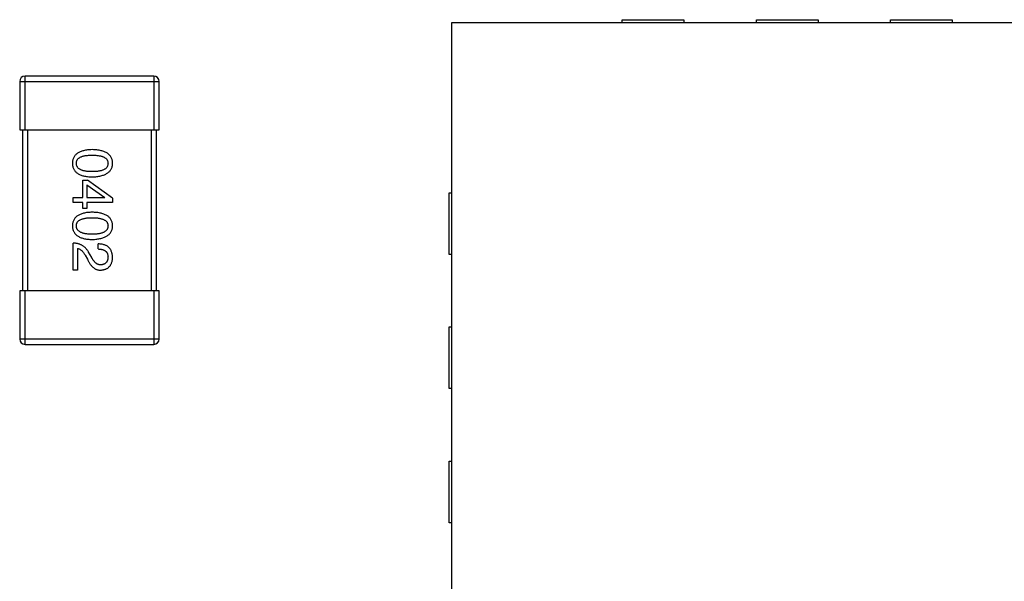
# Model space of a CAD drawing. Header units: millimetres. Extents: x 573 to 698, y 194 to 280.
# Tile 18 of 33: x 632.65 to 636.32, y 259.97 to 262.07. Entities that reach past the tile are written whole.
import ezdxf

# ---------------------------------------------------------------- set-up
doc = ezdxf.new("R2010")
doc.units = ezdxf.units.MM
doc.header["$LTSCALE"] = 30.734
doc.layers.get('0').update_dxf_attribs({"linetype": 'CONTINUOUS'})

msp = doc.modelspace()

# ---------------------------------------------------------------- linework, layer by layer
at = {"color": 7, "linetype": 'Continuous'}
for p, q in [((634.8961, 262.0558), (634.8961, 262.0658)), ((634.8961, 262.0658), (635.1261, 262.0658)), ((635.1261, 262.0658), (635.1261, 262.0558)), ((635.3961, 262.0558), (635.3961, 262.0658)), ((635.3961, 262.0658), (635.6261, 262.0658)), ((635.6261, 262.0658), (635.6261, 262.0558)), ((635.8961, 262.0558), (635.8961, 262.0658)), ((635.8961, 262.0658), (636.1261, 262.0658)), ((636.1261, 262.0658), (636.1261, 262.0558)), ((634.2611, 258.0558), (634.2611, 262.0558)), ((634.2611, 262.0558), (638.2611, 262.0558)), ((632.6711, 261.6556), (632.6711, 261.8556)), ((633.1511, 261.8556), (632.6711, 261.8556)), ((633.1511, 261.8556), (633.1511, 261.6556)), ((632.6511, 261.8356), (632.6511, 261.6556)), ((632.6511, 261.8356), (633.1711, 261.8356)), ((633.1711, 261.6556), (633.1711, 261.8356)), ((632.6511, 261.6556), (633.1711, 261.6556)), ((632.6611, 261.6556), (632.6611, 261.0556)), ((632.6811, 261.0556), (632.6811, 261.6556)), ((633.1411, 261.6556), (633.1411, 261.0556)), ((633.1611, 261.0556), (633.1611, 261.6556)), ((632.8859, 261.4025), (632.8859, 261.4673)), ((632.8859, 261.4673), (632.904, 261.4673)), ((632.9015, 261.4501), (632.9015, 261.4025)), ((632.9015, 261.4501), (632.9687, 261.4033)), ((632.9974, 261.4001), (632.904, 261.4673)), ((634.2511, 261.1908), (634.2511, 261.4208)), ((634.2511, 261.4208), (634.2611, 261.4208)), ((632.8499, 261.3845), (632.8499, 261.4025)), ((632.8499, 261.4025), (632.8859, 261.4025)), ((632.8859, 261.3845), (632.8499, 261.3845)), ((632.8859, 261.3624), (632.8859, 261.3845)), ((632.9015, 261.4025), (632.9687, 261.4025)), ((632.9015, 261.3845), (632.9015, 261.3624)), ((632.9974, 261.3845), (632.9015, 261.3845)), ((632.9687, 261.4025), (632.9687, 261.4033)), ((632.9974, 261.4001), (632.9974, 261.3845)), ((632.9015, 261.3624), (632.8859, 261.3624)), ((632.8499, 261.1325), (632.8499, 261.2333)), ((632.9441, 261.2112), (632.9441, 261.23)), ((632.8671, 261.2128), (632.8671, 261.1325)), ((632.8949, 261.1882), (632.904, 261.1727)), ((632.9195, 261.1792), (632.9081, 261.1989)), ((634.2611, 261.1908), (634.2511, 261.1908)), ((632.8671, 261.1325), (632.8499, 261.1325)), ((632.6511, 261.0556), (632.6511, 260.8756)), ((633.1711, 261.0556), (632.6511, 261.0556)), ((632.6711, 260.8556), (632.6711, 261.0556)), ((633.1511, 261.0556), (633.1511, 260.8556)), ((633.1711, 260.8756), (633.1711, 261.0556)), ((634.2511, 260.6908), (634.2511, 260.9208)), ((634.2511, 260.9208), (634.2611, 260.9208)), ((633.1711, 260.8756), (632.6511, 260.8756)), ((632.6711, 260.8556), (633.1511, 260.8556)), ((634.2611, 260.6908), (634.2511, 260.6908)), ((634.2511, 260.1908), (634.2511, 260.4208)), ((634.2511, 260.4208), (634.2611, 260.4208)), ((634.2611, 260.1908), (634.2511, 260.1908))]:
    msp.add_line(p, q, dxfattribs=at)
for centre, start, end in [((632.6711, 261.8356), 90, 180), ((633.1511, 261.8356), 0, 90), ((632.6711, 260.8756), 180, 270), ((633.1511, 260.8756), 270, 0)]:
    msp.add_arc(centre, 0.02, start, end, dxfattribs=at)
for points, knots in [([(632.9212, 261.5814), (632.9182, 261.5813), (632.9125, 261.5811), (632.9042, 261.5803), (632.8965, 261.5792), (632.8893, 261.5777), (632.8827, 261.5759), (632.8767, 261.5736), (632.8712, 261.571), (632.8663, 261.568), (632.8619, 261.5646), (632.8581, 261.5609), (632.8549, 261.5567), (632.8522, 261.5522), (632.8501, 261.5473), (632.8486, 261.5421), (632.8477, 261.5364), (632.8475, 261.5326), (632.8474, 261.5306)], [0, 0, 0, 0, 0.087693, 0.170223, 0.247496, 0.319826, 0.387768, 0.451403, 0.511459, 0.568358, 0.622671, 0.675251, 0.726739, 0.778422, 0.830759, 0.884394, 0.940865, 1, 1, 1, 1]), ([(632.8622, 261.5306), (632.8622, 261.5318), (632.8623, 261.5342), (632.863, 261.5377), (632.8641, 261.5409), (632.8658, 261.5439), (632.8679, 261.5467), (632.8704, 261.5492), (632.8735, 261.5514), (632.877, 261.5534), (632.8809, 261.5552), (632.8853, 261.5568), (632.8902, 261.558), (632.8955, 261.5591), (632.9013, 261.5599), (632.9075, 261.5605), (632.9142, 261.5608), (632.9188, 261.5609), (632.9212, 261.5609)], [0, 0, 0, 0, 0.049766, 0.097012, 0.143225, 0.188786, 0.235079, 0.282962, 0.333687, 0.387747, 0.445963, 0.508657, 0.576545, 0.649868, 0.72822, 0.812712, 0.903543, 1, 1, 1, 1]), ([(632.9974, 261.5306), (632.9973, 261.5326), (632.9971, 261.5365), (632.9962, 261.5421), (632.9946, 261.5473), (632.9924, 261.5522), (632.9897, 261.5568), (632.9863, 261.5609), (632.9824, 261.5646), (632.9779, 261.568), (632.9728, 261.571), (632.9671, 261.5736), (632.9609, 261.5759), (632.9541, 261.5777), (632.9467, 261.5792), (632.9387, 261.5803), (632.9301, 261.5811), (632.9242, 261.5813), (632.9212, 261.5814)], [0, 0, 0, 0, 0.057911, 0.113262, 0.165956, 0.217443, 0.268511, 0.319665, 0.372, 0.426129, 0.483365, 0.543779, 0.607756, 0.676562, 0.749704, 0.827713, 0.911177, 1, 1, 1, 1]), ([(632.9212, 261.5609), (632.9236, 261.5609), (632.9282, 261.5608), (632.9349, 261.5605), (632.9411, 261.5599), (632.9469, 261.5591), (632.9522, 261.558), (632.957, 261.5568), (632.9614, 261.5552), (632.9654, 261.5534), (632.9689, 261.5514), (632.9719, 261.5492), (632.9745, 261.5467), (632.9766, 261.5439), (632.9782, 261.5409), (632.9794, 261.5377), (632.98, 261.5342), (632.9801, 261.5318), (632.9802, 261.5306)], [0, 0, 0, 0, 0.096452, 0.187278, 0.271765, 0.350519, 0.423437, 0.491321, 0.554011, 0.612224, 0.666281, 0.717003, 0.764884, 0.811423, 0.856783, 0.902993, 0.950236, 1, 1, 1, 1]), ([(632.8474, 261.5306), (632.8475, 261.5286), (632.8477, 261.5247), (632.8486, 261.5191), (632.8501, 261.5138), (632.8522, 261.5089), (632.8549, 261.5044), (632.8581, 261.5003), (632.8619, 261.4965), (632.8663, 261.4931), (632.8712, 261.4902), (632.8767, 261.4876), (632.8827, 261.4853), (632.8893, 261.4834), (632.8965, 261.4819), (632.9042, 261.4808), (632.9125, 261.4801), (632.9182, 261.4799), (632.9212, 261.4798)], [0, 0, 0, 0, 0.059134, 0.115603, 0.169236, 0.221572, 0.273254, 0.32474, 0.377319, 0.431815, 0.488555, 0.548609, 0.612242, 0.680182, 0.75251, 0.829782, 0.91231, 1, 1, 1, 1]), ([(632.9212, 261.4994), (632.9188, 261.4995), (632.9143, 261.4995), (632.9077, 261.4999), (632.9015, 261.5005), (632.8958, 261.5013), (632.8905, 261.5024), (632.8857, 261.5037), (632.8813, 261.5053), (632.8774, 261.5071), (632.8739, 261.5092), (632.8708, 261.5115), (632.8682, 261.5141), (632.8661, 261.5169), (632.8644, 261.52), (632.8632, 261.5233), (632.8624, 261.5269), (632.8622, 261.5293), (632.8622, 261.5306)], [0, 0, 0, 0, 0.094834, 0.184067, 0.267029, 0.344713, 0.417334, 0.484367, 0.546941, 0.604717, 0.65953, 0.710539, 0.759381, 0.806382, 0.853027, 0.900623, 0.949121, 1, 1, 1, 1]), ([(632.9212, 261.4798), (632.9242, 261.4799), (632.93, 261.4801), (632.9385, 261.481), (632.9464, 261.4822), (632.9538, 261.4837), (632.9606, 261.4856), (632.9668, 261.4879), (632.9724, 261.4905), (632.9775, 261.4936), (632.982, 261.4969), (632.986, 261.5007), (632.9894, 261.5048), (632.9921, 261.5092), (632.9943, 261.5141), (632.996, 261.5192), (632.9971, 261.5248), (632.9973, 261.5286), (632.9974, 261.5306)], [0, 0, 0, 0, 0.088475, 0.171606, 0.249595, 0.322626, 0.391327, 0.455765, 0.516374, 0.573675, 0.628522, 0.681161, 0.732559, 0.783563, 0.83504, 0.887639, 0.942585, 1, 1, 1, 1]), ([(632.9802, 261.5306), (632.9801, 261.5293), (632.98, 261.5269), (632.9794, 261.5233), (632.9782, 261.52), (632.9766, 261.5169), (632.9745, 261.5141), (632.9719, 261.5115), (632.9689, 261.5092), (632.9654, 261.5071), (632.9614, 261.5053), (632.957, 261.5037), (632.9522, 261.5024), (632.9469, 261.5013), (632.9411, 261.5005), (632.9349, 261.4999), (632.9282, 261.4995), (632.9236, 261.4995), (632.9212, 261.4994)], [0, 0, 0, 0, 0.050604, 0.098688, 0.145699, 0.191791, 0.238625, 0.286717, 0.337546, 0.391814, 0.449755, 0.512106, 0.579685, 0.652048, 0.730262, 0.814146, 0.904281, 1, 1, 1, 1]), ([(632.9212, 261.3482), (632.9182, 261.3481), (632.9125, 261.3479), (632.9042, 261.3472), (632.8965, 261.3461), (632.8893, 261.3446), (632.8827, 261.3427), (632.8767, 261.3404), (632.8712, 261.3379), (632.8663, 261.3348), (632.8619, 261.3315), (632.8581, 261.3277), (632.8549, 261.3236), (632.8522, 261.3191), (632.8501, 261.3142), (632.8486, 261.3089), (632.8477, 261.3033), (632.8475, 261.2994), (632.8474, 261.2974)], [0, 0, 0, 0, 0.087693, 0.170223, 0.247496, 0.319826, 0.387768, 0.451403, 0.511459, 0.568358, 0.622671, 0.675251, 0.726739, 0.778422, 0.830759, 0.884394, 0.940865, 1, 1, 1, 1]), ([(632.9974, 261.2974), (632.9973, 261.2994), (632.9971, 261.3033), (632.9962, 261.3089), (632.9946, 261.3142), (632.9924, 261.3191), (632.9897, 261.3236), (632.9863, 261.3277), (632.9824, 261.3315), (632.9779, 261.3348), (632.9728, 261.3379), (632.9671, 261.3404), (632.9609, 261.3427), (632.9541, 261.3446), (632.9467, 261.3461), (632.9387, 261.3472), (632.9301, 261.3479), (632.9242, 261.3481), (632.9212, 261.3482)], [0, 0, 0, 0, 0.057911, 0.113262, 0.165956, 0.217443, 0.268511, 0.319665, 0.372, 0.426129, 0.483365, 0.543779, 0.607756, 0.676562, 0.749704, 0.827713, 0.911177, 1, 1, 1, 1]), ([(632.8474, 261.2974), (632.8475, 261.2954), (632.8477, 261.2916), (632.8486, 261.2859), (632.8501, 261.2807), (632.8522, 261.2758), (632.8549, 261.2713), (632.8581, 261.2671), (632.8619, 261.2634), (632.8663, 261.26), (632.8712, 261.257), (632.8767, 261.2544), (632.8827, 261.2522), (632.8893, 261.2503), (632.8965, 261.2488), (632.9042, 261.2477), (632.9125, 261.2469), (632.9182, 261.2467), (632.9212, 261.2466)], [0, 0, 0, 0, 0.059134, 0.115603, 0.169236, 0.221572, 0.273254, 0.32474, 0.377319, 0.431815, 0.488555, 0.548609, 0.612242, 0.680182, 0.75251, 0.829782, 0.91231, 1, 1, 1, 1]), ([(632.8622, 261.2974), (632.8622, 261.2987), (632.8623, 261.301), (632.863, 261.3045), (632.8641, 261.3078), (632.8658, 261.3107), (632.8679, 261.3135), (632.8704, 261.316), (632.8735, 261.3183), (632.877, 261.3203), (632.8809, 261.3221), (632.8853, 261.3236), (632.8902, 261.3248), (632.8955, 261.326), (632.9013, 261.3268), (632.9075, 261.3273), (632.9142, 261.3277), (632.9188, 261.3277), (632.9212, 261.3278)], [0, 0, 0, 0, 0.049766, 0.097012, 0.143225, 0.188786, 0.235079, 0.282962, 0.333687, 0.387747, 0.445963, 0.508657, 0.576545, 0.649868, 0.72822, 0.812712, 0.903543, 1, 1, 1, 1]), ([(632.9212, 261.2663), (632.9188, 261.2663), (632.9143, 261.2663), (632.9077, 261.2667), (632.9015, 261.2673), (632.8958, 261.2682), (632.8905, 261.2692), (632.8857, 261.2706), (632.8813, 261.2721), (632.8774, 261.274), (632.8739, 261.276), (632.8708, 261.2784), (632.8682, 261.2809), (632.8661, 261.2837), (632.8644, 261.2868), (632.8632, 261.2901), (632.8624, 261.2937), (632.8622, 261.2962), (632.8622, 261.2974)], [0, 0, 0, 0, 0.094834, 0.184067, 0.267029, 0.344713, 0.417334, 0.484367, 0.546941, 0.604717, 0.65953, 0.710539, 0.759381, 0.806382, 0.853027, 0.900623, 0.949121, 1, 1, 1, 1]), ([(632.9212, 261.3278), (632.9236, 261.3277), (632.9282, 261.3277), (632.9349, 261.3273), (632.9411, 261.3268), (632.9469, 261.326), (632.9522, 261.3248), (632.957, 261.3236), (632.9614, 261.3221), (632.9654, 261.3203), (632.9689, 261.3183), (632.9719, 261.316), (632.9745, 261.3135), (632.9766, 261.3108), (632.9782, 261.3078), (632.9794, 261.3045), (632.98, 261.301), (632.9801, 261.2987), (632.9802, 261.2974)], [0, 0, 0, 0, 0.096452, 0.187278, 0.271765, 0.350519, 0.423437, 0.491321, 0.554011, 0.612224, 0.666281, 0.717003, 0.764884, 0.811423, 0.856783, 0.902993, 0.950236, 1, 1, 1, 1]), ([(632.9802, 261.2974), (632.9801, 261.2962), (632.98, 261.2937), (632.9794, 261.2901), (632.9782, 261.2868), (632.9766, 261.2837), (632.9745, 261.2809), (632.9719, 261.2783), (632.9689, 261.276), (632.9654, 261.2739), (632.9614, 261.2721), (632.957, 261.2705), (632.9522, 261.2692), (632.9469, 261.2681), (632.9411, 261.2673), (632.9349, 261.2667), (632.9282, 261.2663), (632.9236, 261.2663), (632.9212, 261.2663)], [0, 0, 0, 0, 0.050604, 0.098688, 0.145699, 0.191791, 0.238625, 0.286717, 0.337546, 0.391814, 0.449755, 0.512106, 0.579685, 0.652048, 0.730262, 0.814146, 0.904281, 1, 1, 1, 1]), ([(632.9212, 261.2466), (632.9242, 261.2467), (632.93, 261.247), (632.9385, 261.2479), (632.9464, 261.2491), (632.9538, 261.2506), (632.9606, 261.2525), (632.9668, 261.2548), (632.9724, 261.2574), (632.9775, 261.2604), (632.982, 261.2638), (632.986, 261.2675), (632.9894, 261.2716), (632.9921, 261.2761), (632.9943, 261.2809), (632.996, 261.2861), (632.9971, 261.2916), (632.9973, 261.2955), (632.9974, 261.2974)], [0, 0, 0, 0, 0.088475, 0.171606, 0.249595, 0.322626, 0.391327, 0.455765, 0.516374, 0.573675, 0.628522, 0.681161, 0.732559, 0.783563, 0.83504, 0.887639, 0.942585, 1, 1, 1, 1]), ([(632.9081, 261.1989), (632.9073, 261.2003), (632.9058, 261.203), (632.9033, 261.2068), (632.9006, 261.2104), (632.8977, 261.2136), (632.8947, 261.2167), (632.8915, 261.2195), (632.8881, 261.2221), (632.8845, 261.2243), (632.8808, 261.2264), (632.8769, 261.2281), (632.8728, 261.2297), (632.8685, 261.2309), (632.8641, 261.2319), (632.8595, 261.2326), (632.8547, 261.2331), (632.8515, 261.2332), (632.8499, 261.2333)], [0, 0, 0, 0, 0.065828, 0.130094, 0.192451, 0.254037, 0.313974, 0.373757, 0.433048, 0.492243, 0.551902, 0.611758, 0.672678, 0.734814, 0.798569, 0.863693, 0.930488, 1, 1, 1, 1]), ([(632.9974, 261.1792), (632.9973, 261.1812), (632.9971, 261.1852), (632.9963, 261.1909), (632.9951, 261.1962), (632.9936, 261.2011), (632.9916, 261.2056), (632.9892, 261.2098), (632.9865, 261.2136), (632.9833, 261.217), (632.9798, 261.22), (632.9758, 261.2226), (632.9715, 261.2248), (632.9668, 261.2266), (632.9617, 261.2281), (632.9562, 261.2292), (632.9503, 261.2298), (632.9462, 261.23), (632.9441, 261.23)], [0, 0, 0, 0, 0.07282, 0.141057, 0.2062, 0.267672, 0.326735, 0.383519, 0.439188, 0.494454, 0.549628, 0.605958, 0.66397, 0.72402, 0.787502, 0.854127, 0.925065, 1, 1, 1, 1]), ([(632.8671, 261.2128), (632.8684, 261.2126), (632.871, 261.212), (632.8748, 261.2104), (632.8784, 261.2082), (632.882, 261.2054), (632.8854, 261.202), (632.8887, 261.198), (632.892, 261.1934), (632.8939, 261.19), (632.8949, 261.1882)], [0, 0, 0, 0, 0.103034, 0.208166, 0.318255, 0.434664, 0.559728, 0.695394, 0.841708, 1, 1, 1, 1]), ([(632.9441, 261.2112), (632.9456, 261.2111), (632.9484, 261.211), (632.9525, 261.2106), (632.9563, 261.21), (632.9599, 261.2091), (632.9631, 261.208), (632.9661, 261.2067), (632.9688, 261.2052), (632.9712, 261.2034), (632.9733, 261.2015), (632.9752, 261.1993), (632.9767, 261.1969), (632.978, 261.1943), (632.979, 261.1914), (632.9797, 261.1884), (632.9801, 261.1851), (632.9802, 261.1828), (632.9802, 261.1817)], [0, 0, 0, 0, 0.082594, 0.15978, 0.232961, 0.301462, 0.365595, 0.426678, 0.484662, 0.540809, 0.595146, 0.648401, 0.702272, 0.757102, 0.813447, 0.872233, 0.934055, 1, 1, 1, 1]), ([(632.904, 261.1727), (632.9047, 261.171), (632.9063, 261.1676), (632.9088, 261.1629), (632.9113, 261.1586), (632.914, 261.1545), (632.9168, 261.1508), (632.9196, 261.1474), (632.9226, 261.1444), (632.9256, 261.1417), (632.9287, 261.1393), (632.932, 261.1373), (632.9353, 261.1357), (632.9387, 261.1343), (632.9422, 261.1334), (632.9458, 261.1327), (632.9494, 261.1324), (632.9519, 261.1325), (632.9531, 261.1325)], [0, 0, 0, 0, 0.082731, 0.161257, 0.236138, 0.307554, 0.375712, 0.440848, 0.502916, 0.562567, 0.619798, 0.675716, 0.73039, 0.78386, 0.837315, 0.890547, 0.944917, 1, 1, 1, 1]), ([(632.954, 261.1522), (632.9532, 261.1521), (632.9515, 261.152), (632.9491, 261.1522), (632.9468, 261.1526), (632.9444, 261.1532), (632.9421, 261.1541), (632.9399, 261.1552), (632.9376, 261.1565), (632.9355, 261.1581), (632.9333, 261.1599), (632.9312, 261.162), (632.9292, 261.1643), (632.9272, 261.1668), (632.9252, 261.1696), (632.9232, 261.1725), (632.9213, 261.1758), (632.9201, 261.1781), (632.9195, 261.1792)], [0, 0, 0, 0, 0.052237, 0.103888, 0.155485, 0.207395, 0.259864, 0.31356, 0.369176, 0.4266, 0.486836, 0.550048, 0.61567, 0.685271, 0.75824, 0.834614, 0.915635, 1, 1, 1, 1]), ([(632.9531, 261.1325), (632.9548, 261.1326), (632.9581, 261.1329), (632.9629, 261.1337), (632.9674, 261.1348), (632.9716, 261.1363), (632.9754, 261.138), (632.979, 261.1401), (632.9822, 261.1426), (632.9852, 261.1453), (632.9878, 261.1485), (632.9901, 261.1519), (632.9921, 261.1556), (632.9938, 261.1597), (632.9952, 261.1642), (632.9963, 261.1689), (632.997, 261.1739), (632.9973, 261.1774), (632.9974, 261.1792)], [0, 0, 0, 0, 0.070688, 0.137741, 0.201612, 0.262778, 0.321223, 0.378455, 0.434411, 0.490146, 0.546362, 0.603392, 0.662208, 0.723401, 0.787372, 0.85442, 0.925153, 1, 1, 1, 1]), ([(632.9802, 261.1817), (632.9801, 261.1805), (632.98, 261.1784), (632.9797, 261.1752), (632.979, 261.1722), (632.9783, 261.1694), (632.9773, 261.1668), (632.9762, 261.1645), (632.9748, 261.1623), (632.9733, 261.1603), (632.9715, 261.1586), (632.9696, 261.157), (632.9674, 261.1557), (632.9651, 261.1546), (632.9626, 261.1537), (632.9599, 261.1529), (632.957, 261.1524), (632.955, 261.1522), (632.954, 261.1522)], [0, 0, 0, 0, 0.076112, 0.148436, 0.216883, 0.281466, 0.34298, 0.402356, 0.459881, 0.51546, 0.571111, 0.62658, 0.683162, 0.741007, 0.801404, 0.863825, 0.930544, 1, 1, 1, 1])]:
    msp.add_open_spline(points, degree=3, knots=knots, dxfattribs=at)

doc.saveas('drawing.dxf')
